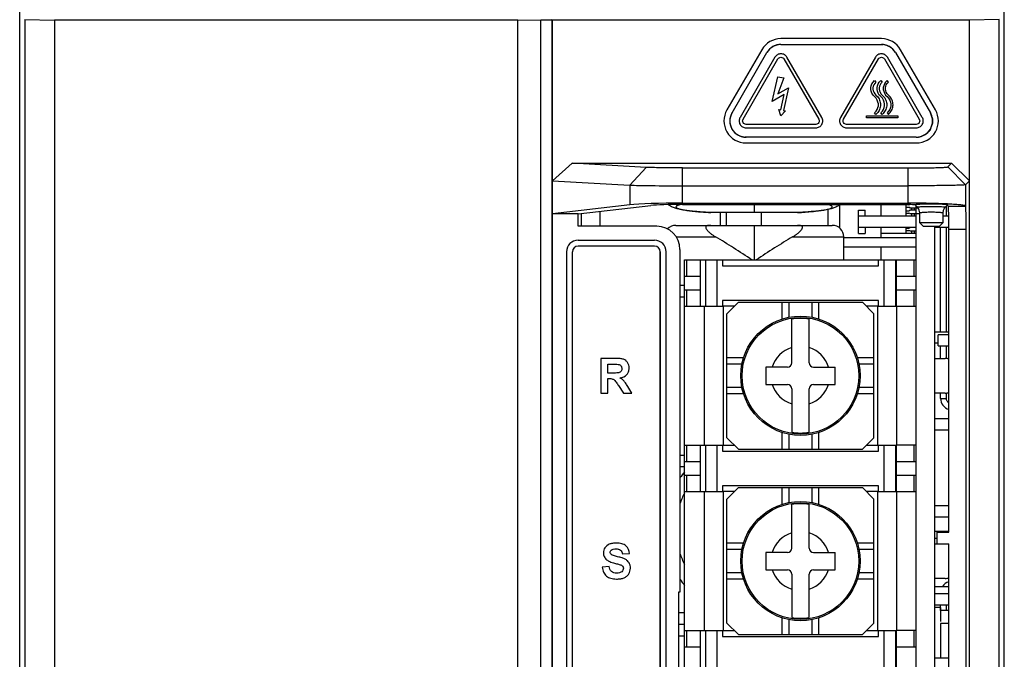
# Model space of a CAD drawing. Header units: millimetres. Extents: x 1895 to 2561, y -1570 to -291.
# Tile 8 of 61: x 1948 to 2033, y -1366 to -1310. Entities that reach past the tile are written whole.
import ezdxf

# ---------------------------------------------------------------- set-up
doc = ezdxf.new("R2010")
doc.units = ezdxf.units.MM
doc.header["$LTSCALE"] = 23.1
doc.layers.get('0').update_dxf_attribs({"linetype": 'CONTINUOUS'})
for name, color, linetype in [('02___PRT_ALL_AXES', 7, 'CONTINUOUS'), ('9', 7, 'CONTINUOUS'), ('LAYER_1', 7, 'CONTINUOUS')]:
    doc.layers.add(name, color=color, linetype=linetype)

msp = doc.modelspace()

# ---------------------------------------------------------------- linework, layer by layer
at = {"linetype": 'Continuous'}
for p, q in [((1948.389, -1451.949), (1948.389, -1283.548)), ((2033.389, -1451.949), (2033.389, -1283.548)), ((1948.834, -1310.296), (1948.834, -1451.507)), ((1948.834, -1310.296), (1951.399, -1310.362)), ((1951.399, -1310.362), (1951.399, -1451.456)), ((1993.389, -1452.29), (1993.389, -1310.309)), ((1993.389, -1310.309), (1994.336, -1310.309)), ((1994.336, -1310.309), (1994.336, -1452.29)), ((1994.389, -1310.362), (1994.336, -1310.309)), ((1994.389, -1324.223), (1994.389, -1310.362)), ((2030.378, -1310.362), (1994.389, -1310.362)), ((2032.944, -1310.296), (2030.378, -1310.362)), ((2030.378, -1451.456), (2030.378, -1310.362)), ((2032.944, -1451.511), (2032.944, -1310.296)), ((2022.782, -1311.945), (2014.104, -1311.945)), ((2012.452, -1312.898), (2009.445, -1318.096)), ((2009.881, -1318.348), (2012.889, -1313.149)), ((2014.105, -1312.448), (2022.781, -1312.448)), ((2023.997, -1313.149), (2027.005, -1318.348)), ((2027.441, -1318.096), (2024.433, -1312.898)), ((2025.789, -1320.448), (2011.097, -1320.448)), ((2011.096, -1320.952), (2025.789, -1320.952)), ((1994.389, -1324.223), (1996.074, -1322.69)), ((1996.074, -1322.69), (2028.839, -1322.69)), ((2002.464, -1323.056), (1996.074, -1322.69)), ((2002.464, -1323.056), (2001.064, -1324.596)), ((2005.611, -1326.148), (2005.611, -1323.109)), ((2005.611, -1323.109), (2025.05, -1323.109)), ((2025.049, -1323.109), (2025.049, -1326.148)), ((2028.839, -1322.69), (2028.508, -1323.021)), ((2030.047, -1324.56), (2028.508, -1323.021)), ((2030.378, -1324.229), (2028.839, -1322.69)), ((1994.398, -1327.066), (1994.398, -1324.223)), ((1994.398, -1324.223), (2001.064, -1324.596)), ((2030.047, -1324.56), (2030.378, -1324.229)), ((2001.064, -1324.596), (2001.064, -1326.302)), ((2005.611, -1324.648), (2025.049, -1324.648)), ((2030.047, -1324.56), (2030.047, -1326.404)), ((2001.064, -1326.302), (1994.389, -1327.066)), ((1996.599, -1327.066), (2002.883, -1326.345)), ((1998.489, -1328.148), (1998.489, -1326.849)), ((2005.611, -1326.148), (2025.049, -1326.148)), ((2005.611, -1326.253), (2025.049, -1326.253)), ((2011.789, -1326.253), (2011.789, -1326.944)), ((2024.889, -1326.253), (2024.889, -1327.248)), ((2025.139, -1326.298), (2024.889, -1326.298)), ((2024.889, -1326.498), (2025.139, -1326.498)), ((2024.889, -1326.798), (2025.139, -1326.798)), ((2025.139, -1326.298), (2025.229, -1326.254)), ((2025.239, -1326.548), (2025.139, -1326.498)), ((2025.139, -1326.798), (2025.239, -1326.748)), ((2025.239, -1326.548), (2025.927, -1326.548)), ((2025.789, -1326.748), (2025.239, -1326.748)), ((2025.452, -1326.29), (2025.332, -1326.254)), ((2025.389, -1326.548), (2025.389, -1326.748)), ((2025.639, -1326.748), (2025.639, -1326.548)), ((2025.884, -1326.496), (2025.694, -1326.305)), ((2025.789, -1326.548), (2025.789, -1326.4)), ((2025.789, -1435.548), (2025.789, -1326.548)), ((2028.091, -1326.203), (2028.052, -1326.201)), ((2028.492, -1326.297), (2028.294, -1326.496)), ((2028.388, -1327.248), (2028.388, -1326.401)), ((2028.553, -1326.416), (2028.495, -1326.3)), ((2028.553, -1326.416), (2030.054, -1326.416)), ((2030.047, -1326.404), (2030.054, -1326.416)), ((1994.389, -1435.031), (1994.389, -1327.066)), ((1996.599, -1327.066), (1994.389, -1327.066)), ((1996.599, -1328.148), (1996.599, -1327.066)), ((1996.889, -1327.864), (1996.889, -1327.032)), ((2015.522, -1326.962), (2008.055, -1326.962)), ((2008.889, -1328.064), (2008.889, -1326.962)), ((2009.389, -1326.962), (2009.389, -1328.064)), ((2012.389, -1326.962), (2012.389, -1328.064)), ((2024.889, -1326.998), (2025.139, -1326.998)), ((2025.239, -1327.048), (2025.139, -1326.998)), ((2025.239, -1327.048), (2026.089, -1327.048)), ((2025.389, -1327.048), (2025.389, -1327.248)), ((2025.639, -1327.248), (2025.639, -1327.048)), ((2026.089, -1326.991), (2026.075, -1326.854)), ((2026.089, -1327.848), (2026.089, -1326.991)), ((2028.089, -1326.991), (2028.089, -1327.848)), ((2003.392, -1328.148), (1996.599, -1328.148)), ((1996.889, -1328.148), (1996.889, -1327.864)), ((2005.039, -1328.064), (2018.539, -1328.064)), ((2011.789, -1328.064), (2011.789, -1331.048)), ((2024.889, -1328.248), (2024.889, -1328.748)), ((2024.889, -1328.298), (2025.139, -1328.298)), ((2024.889, -1328.498), (2025.139, -1328.498)), ((2025.139, -1328.298), (2025.239, -1328.248)), ((2025.239, -1328.548), (2025.139, -1328.498)), ((2025.239, -1328.548), (2025.789, -1328.548)), ((2025.389, -1328.548), (2025.389, -1328.748)), ((2025.639, -1328.748), (2025.639, -1328.548)), ((2028.089, -1327.848), (2026.089, -1327.848)), ((2026.089, -1327.848), (2026.389, -1328.148)), ((2026.389, -1328.148), (2027.789, -1328.148)), ((2027.389, -1354.098), (2027.389, -1328.148)), ((2028.089, -1327.848), (2027.789, -1328.148)), ((2027.889, -1337.248), (2027.889, -1328.248)), ((2028.388, -1337.248), (2028.388, -1328.248)), ((2028.603, -1354.548), (2028.603, -1328.413)), ((2030.103, -1328.413), (2028.603, -1328.413)), ((2030.103, -1433.684), (2030.103, -1328.413)), ((1996.599, -1329.348), (2003.189, -1329.348)), ((2005.064, -1329.064), (2008.468, -1329.064)), ((2015.11, -1329.064), (2019.539, -1329.064)), ((2019.539, -1331.048), (2019.539, -1329.064)), ((2019.539, -1329.114), (2025.789, -1329.114)), ((2022.739, -1328.748), (2025.789, -1328.748)), ((2025.739, -1328.748), (2025.739, -1329.114)), ((2025.789, -1329.048), (2025.739, -1329.048)), ((2003.188, -1329.848), (1996.599, -1329.848)), ((2005.389, -1330.146), (2005.389, -1359.731)), ((2019.539, -1329.914), (2025.789, -1329.914)), ((2025.739, -1329.914), (2025.739, -1331.048)), ((2025.789, -1330.048), (2025.739, -1330.048)), ((2025.739, -1330.248), (2025.789, -1330.248)), ((1995.599, -1330.348), (1995.599, -1431.748)), ((1996.099, -1431.748), (1996.099, -1330.348)), ((2003.689, -1396.436), (2003.689, -1330.348)), ((2003.714, -1431.748), (2003.714, -1330.348)), ((2004.189, -1431.748), (2004.189, -1330.348)), ((2005.789, -1431.048), (2005.789, -1331.048)), ((2005.789, -1331.048), (2025.789, -1331.048)), ((2005.962, -1331.048), (2005.962, -1332.448)), ((2007.159, -1335.048), (2007.159, -1331.048)), ((2007.589, -1331.048), (2007.589, -1335.048)), ((2008.589, -1335.048), (2008.589, -1331.048)), ((2009.064, -1331.048), (2009.064, -1331.548)), ((2022.514, -1331.548), (2022.514, -1331.048)), ((2022.989, -1331.048), (2022.989, -1335.048)), ((2023.989, -1331.048), (2023.989, -1335.048)), ((2024.084, -1335.048), (2024.084, -1331.048)), ((2025.616, -1332.448), (2025.616, -1331.048)), ((2025.739, -1330.548), (2025.789, -1330.548)), ((2025.739, -1330.748), (2025.789, -1330.748)), ((2009.064, -1331.548), (2022.514, -1331.548)), ((2005.789, -1332.448), (2007.159, -1332.448)), ((2024.089, -1332.448), (2025.789, -1332.448)), ((2005.789, -1333.264), (2005.389, -1333.264)), ((2007.159, -1333.648), (2005.789, -1333.648)), ((2005.962, -1333.648), (2005.962, -1335.048)), ((2025.789, -1333.648), (2024.089, -1333.648)), ((2025.616, -1335.048), (2025.616, -1333.648)), ((2005.789, -1334.264), (2005.389, -1334.264)), ((2005.789, -1335.048), (2009.064, -1335.048)), ((2007.489, -1335.048), (2007.489, -1347.048)), ((2009.064, -1334.548), (2009.064, -1335.048)), ((2022.514, -1334.548), (2009.064, -1334.548)), ((2009.15, -1347.048), (2009.15, -1335.048)), ((2010.089, -1335.048), (2009.15, -1335.048)), ((2009.439, -1335.698), (2010.439, -1334.698)), ((2010.439, -1334.698), (2021.139, -1334.698)), ((2014.226, -1336.151), (2014.226, -1334.698)), ((2014.789, -1334.698), (2014.789, -1336.005)), ((2016.789, -1336.006), (2016.789, -1334.698)), ((2017.352, -1334.698), (2017.352, -1336.151)), ((2021.139, -1334.698), (2022.139, -1335.698)), ((2022.428, -1335.048), (2021.489, -1335.048)), ((2022.428, -1335.048), (2022.428, -1347.048)), ((2022.514, -1335.048), (2022.514, -1334.548)), ((2022.514, -1335.048), (2024.084, -1335.048)), ((2024.089, -1335.048), (2024.089, -1347.048)), ((2024.089, -1335.048), (2025.789, -1335.048)), ((2009.439, -1346.398), (2009.439, -1335.698)), ((2015.039, -1339.923), (2015.039, -1336.162)), ((2016.539, -1339.923), (2016.539, -1336.162)), ((2022.139, -1346.398), (2022.139, -1335.698)), ((2028.603, -1337.518), (2027.689, -1337.526)), ((2027.689, -1338.471), (2027.689, -1337.526)), ((2027.689, -1338.471), (2028.603, -1338.479)), ((2027.889, -1339.548), (2027.889, -1338.472)), ((2028.388, -1339.557), (2028.388, -1338.477)), ((1998.546, -1339.548), (1998.546, -1342.548)), ((1999.821, -1339.548), (1998.546, -1339.548)), ((2009.439, -1339.486), (2010.892, -1339.486)), ((2020.686, -1339.486), (2022.139, -1339.486)), ((2027.389, -1339.548), (2028.289, -1339.548)), ((1999.151, -1340.817), (1999.151, -1340.056)), ((1999.151, -1340.056), (1999.624, -1340.056)), ((2010.746, -1340.049), (2009.439, -1340.049)), ((2012.789, -1340.298), (2012.789, -1341.798)), ((2014.664, -1340.298), (2012.789, -1340.298)), ((2016.914, -1340.298), (2018.789, -1340.298)), ((2018.789, -1341.798), (2018.789, -1340.298)), ((2022.139, -1340.049), (2020.832, -1340.049)), ((1999.6, -1340.817), (1999.151, -1340.817)), ((1999.151, -1342.548), (1999.151, -1341.296)), ((1999.151, -1341.296), (1999.274, -1341.296)), ((2000.08, -1341.896), (2000.518, -1342.548)), ((2001.243, -1342.548), (2000.876, -1341.963)), ((2009.439, -1342.049), (2010.746, -1342.049)), ((2012.789, -1341.798), (2014.664, -1341.798)), ((2016.914, -1341.798), (2018.789, -1341.798)), ((2020.832, -1342.049), (2022.139, -1342.049)), ((1998.546, -1342.548), (1999.151, -1342.548)), ((2000.518, -1342.548), (2001.243, -1342.548)), ((2010.892, -1342.611), (2009.439, -1342.611)), ((2015.039, -1342.173), (2015.039, -1345.935)), ((2016.539, -1345.935), (2016.539, -1342.173)), ((2022.139, -1342.611), (2020.686, -1342.611)), ((2028.289, -1342.548), (2027.389, -1342.548)), ((2027.889, -1343.002), (2027.889, -1342.548)), ((2028.388, -1343.002), (2028.388, -1342.54)), ((2027.889, -1343.002), (2028.388, -1343.002)), ((2010.439, -1347.398), (2009.439, -1346.398)), ((2014.226, -1347.398), (2014.226, -1345.946)), ((2014.789, -1346.091), (2014.789, -1347.398)), ((2016.789, -1347.398), (2016.789, -1346.092)), ((2017.352, -1345.946), (2017.352, -1347.398)), ((2022.139, -1346.398), (2021.139, -1347.398)), ((2005.789, -1347.048), (2007.589, -1347.048)), ((2005.962, -1347.048), (2005.962, -1348.448)), ((2007.159, -1351.048), (2007.159, -1347.048)), ((2007.589, -1347.048), (2007.589, -1351.048)), ((2007.589, -1347.048), (2009.064, -1347.048)), ((2008.589, -1351.048), (2008.589, -1347.048)), ((2009.064, -1347.048), (2009.064, -1347.548)), ((2009.15, -1347.048), (2010.089, -1347.048)), ((2021.489, -1347.048), (2022.428, -1347.048)), ((2022.514, -1347.048), (2023.989, -1347.048)), ((2022.514, -1347.548), (2022.514, -1347.048)), ((2022.989, -1347.048), (2022.989, -1351.048)), ((2023.989, -1347.048), (2024.084, -1347.048)), ((2023.989, -1347.048), (2023.989, -1351.048)), ((2024.084, -1351.048), (2024.084, -1347.048)), ((2025.789, -1347.048), (2024.089, -1347.048)), ((2025.616, -1348.448), (2025.616, -1347.048)), ((2009.064, -1347.548), (2022.514, -1347.548)), ((2010.439, -1347.398), (2021.139, -1347.398)), ((2005.789, -1348.448), (2007.159, -1348.448)), ((2024.089, -1348.448), (2025.789, -1348.448)), ((2007.159, -1349.648), (2005.789, -1349.648)), ((2005.962, -1349.648), (2005.962, -1351.048)), ((2025.789, -1349.648), (2024.089, -1349.648)), ((2025.616, -1351.048), (2025.616, -1349.648)), ((2009.064, -1350.548), (2009.064, -1351.048)), ((2022.514, -1350.548), (2009.064, -1350.548)), ((2022.514, -1351.048), (2022.514, -1350.548)), ((2005.789, -1351.048), (2009.064, -1351.048)), ((2007.489, -1351.048), (2007.489, -1363.048)), ((2009.15, -1363.048), (2009.15, -1351.048)), ((2010.089, -1351.048), (2009.15, -1351.048)), ((2009.439, -1351.698), (2010.439, -1350.698)), ((2010.439, -1350.698), (2021.139, -1350.698)), ((2014.226, -1352.151), (2014.226, -1350.698)), ((2014.789, -1350.698), (2014.789, -1352.005)), ((2016.789, -1352.006), (2016.789, -1350.698)), ((2017.352, -1350.698), (2017.352, -1352.151)), ((2021.139, -1350.698), (2022.139, -1351.698)), ((2022.428, -1351.048), (2021.489, -1351.048)), ((2022.428, -1351.048), (2022.428, -1363.048)), ((2022.514, -1351.048), (2024.084, -1351.048)), ((2024.089, -1351.048), (2025.789, -1351.048)), ((2024.089, -1351.048), (2024.089, -1363.048)), ((2009.439, -1362.398), (2009.439, -1351.698)), ((2015.039, -1355.923), (2015.039, -1352.162)), ((2016.539, -1355.923), (2016.539, -1352.162)), ((2022.139, -1362.398), (2022.139, -1351.698)), ((2027.389, -1355.999), (2027.389, -1354.098)), ((2027.389, -1354.473), (2028.603, -1354.473)), ((2027.589, -1354.548), (2028.603, -1354.548)), ((2027.589, -1355.548), (2027.589, -1354.548)), ((2009.439, -1355.486), (2010.892, -1355.486)), ((2020.686, -1355.486), (2022.139, -1355.486)), ((2027.389, -1355.073), (2027.589, -1355.073)), ((2027.389, -1355.548), (2028.603, -1355.548)), ((2028.603, -1380.548), (2028.603, -1355.548)), ((2000.422, -1356.431), (2001.028, -1356.404)), ((2010.746, -1356.049), (2009.439, -1356.049)), ((2014.664, -1356.298), (2012.789, -1356.298)), ((2012.789, -1356.298), (2012.789, -1357.798)), ((2016.914, -1356.298), (2018.789, -1356.298)), ((2018.789, -1357.798), (2018.789, -1356.298)), ((2022.139, -1356.049), (2020.832, -1356.049)), ((2027.389, -1380.098), (2027.389, -1355.999)), ((1999.264, -1357.513), (1998.675, -1357.571)), ((2009.439, -1358.049), (2010.746, -1358.049)), ((2012.789, -1357.798), (2014.664, -1357.798)), ((2015.039, -1358.173), (2015.039, -1361.935)), ((2016.539, -1361.935), (2016.539, -1358.173)), ((2016.914, -1357.798), (2018.789, -1357.798)), ((2020.832, -1358.049), (2022.139, -1358.049)), ((2010.892, -1358.611), (2009.439, -1358.611)), ((2022.139, -1358.611), (2020.686, -1358.611)), ((2028.289, -1358.548), (2027.389, -1358.548)), ((2005.389, -1359.731), (2005.267, -1359.731)), ((2005.267, -1359.731), (2005.267, -1375.766)), ((2027.889, -1361.318), (2027.889, -1360.84)), ((2028.388, -1361.318), (2028.388, -1360.84)), ((2010.439, -1363.398), (2009.439, -1362.398)), ((2014.226, -1363.398), (2014.226, -1361.946)), ((2014.789, -1362.091), (2014.789, -1363.398)), ((2016.789, -1363.398), (2016.789, -1362.092)), ((2017.352, -1361.946), (2017.352, -1363.398)), ((2022.139, -1362.398), (2021.139, -1363.398)), ((2028.603, -1362.448), (2027.889, -1362.448)), ((2027.889, -1362.448), (2027.889, -1365.413)), ((2005.789, -1363.048), (2007.589, -1363.048)), ((2005.962, -1363.048), (2005.962, -1364.448)), ((2007.159, -1367.048), (2007.159, -1363.048)), ((2007.589, -1363.048), (2009.064, -1363.048)), ((2007.589, -1363.048), (2007.589, -1367.048)), ((2008.589, -1367.048), (2008.589, -1363.048)), ((2009.064, -1363.048), (2009.064, -1363.548)), ((2009.15, -1363.048), (2010.089, -1363.048)), ((2010.439, -1363.398), (2021.139, -1363.398)), ((2021.489, -1363.048), (2022.428, -1363.048)), ((2022.514, -1363.048), (2023.989, -1363.048)), ((2022.514, -1363.548), (2022.514, -1363.048)), ((2022.989, -1363.048), (2022.989, -1367.048)), ((2023.989, -1363.048), (2024.084, -1363.048)), ((2023.989, -1363.048), (2023.989, -1367.048)), ((2024.084, -1367.048), (2024.084, -1363.048)), ((2025.789, -1363.048), (2024.089, -1363.048)), ((2025.616, -1364.448), (2025.616, -1363.048)), ((2009.064, -1363.548), (2022.514, -1363.548)), ((2005.789, -1364.448), (2007.159, -1364.448)), ((2024.089, -1364.448), (2025.789, -1364.448)), ((2027.389, -1365.413), (2028.603, -1365.413))]:
    msp.add_line(p, q, dxfattribs=at)
for centre, radius in [((2015.789, -1341.048), 5.15), ((2015.789, -1341.048), 5.034), ((2015.789, -1357.048), 5.15), ((2015.789, -1357.048), 5.034)]:
    msp.add_circle(centre, radius, dxfattribs=at)
for centre, radius, start, end in [((2014.104, -1313.853), 1.908, 90, 149.94771), ((2022.782, -1313.853), 1.908, 30.05229, 90), ((2014.104, -1313.853), 1.405, 89.98573, 149.90878), ((2022.782, -1313.853), 1.405, 30.08851, 90.01702), ((2011.091, -1319.048), 1.901, 149.94771, 210.07087), ((2011.091, -1319.048), 1.398, 149.94415, 210.07209), ((2025.795, -1319.048), 1.398, 329.93192, 30.05987), ((2025.795, -1319.048), 1.901, 329.93214, 30.05229), ((2011.096, -1319.044), 1.908, 210.09416, 270), ((2011.096, -1319.044), 1.405, 210.10277, 270.02808), ((2025.789, -1319.044), 1.405, 269.97467, 329.89451), ((2025.789, -1319.044), 1.908, 270, 329.90374), ((2005.039, -1329.064), 1, 90, 136.47084), ((2018.539, -1329.064), 1, 0, 90), ((1996.599, -1330.348), 1, 90, 180), ((2003.189, -1330.348), 1, 0, 90), ((1996.599, -1330.348), 0.5, 90, 180), ((2015.789, -1341.048), 4.944, 81.2746, 98.7254), ((2015.789, -1341.048), 2.544, 107.14622, 162.85378), ((2015.789, -1341.048), 2.544, 17.14622, 72.85378), ((2028.289, -1340.548), 1, 71.70125, 90), ((2014.664, -1339.923), 0.375, 270, 0), ((2016.914, -1339.923), 0.375, 180, 270), ((2015.789, -1341.048), 2.544, 197.14622, 252.85378), ((2014.664, -1342.173), 0.375, 0, 90), ((2015.789, -1341.048), 2.544, 287.14622, 342.85378), ((2016.914, -1342.173), 0.375, 90, 180), ((2028.289, -1341.548), 1, 270, 288.29878), ((2028.889, -1343.002), 1, 180, 253.34588), ((2015.789, -1341.048), 4.944, 261.2746, 278.7254), ((2011.789, -1354.244), 7.75, 140.73918, 145.68512), ((2011.789, -1354.244), 6.75, 152.96364, 161.48518), ((2015.789, -1357.048), 4.944, 81.2746, 98.7254), ((2015.789, -1357.048), 2.544, 107.14622, 162.85378), ((2015.789, -1357.048), 2.544, 17.14622, 72.85378), ((2011.789, -1354.244), 6.75, 198.50011, 207.24557), ((2014.664, -1355.923), 0.375, 270, 0), ((2016.914, -1355.923), 0.375, 180, 270), ((2015.789, -1357.048), 2.544, 197.14622, 252.85378), ((2014.664, -1358.173), 0.375, 0, 90), ((2015.789, -1357.048), 2.544, 287.14622, 342.85378), ((2016.914, -1358.173), 0.375, 90, 180), ((2011.789, -1354.244), 7.75, 214.31482, 219.26332), ((2028.889, -1359.795), 1, 106.65412, 146.79088), ((2028.289, -1357.548), 1, 270, 288.29878), ((2015.789, -1357.048), 4.944, 261.2746, 278.7254)]:
    msp.add_arc(centre, radius, start, end, dxfattribs=at)
for centre, major_axis, ratio, start_param, end_param in [((2005.611, -1326.411), (5, 0), 0.052408, 1.570796, 2.712815), ((2005.611, -1326.411), (3, 0), 0.052408, 1.570796, 2.712815), ((2025.049, -1326.411), (3, 0), 0.052408, 1.476211, 1.570796), ((2028.55, -1328.413), (0, 2), 0.026186, -1.570796, -0.05236), ((2030.051, -1328.413), (0, 2), 0.026186, -1.570796, -0.05236), ((2003.386, -1330.151), (-1.418, -1.418), 0.997265, 2.357564, 3.925621), ((2003.188, -1330.348), (-0.501, 0), 0.998752, 3.141593, 4.712389)]:
    msp.add_ellipse(centre, major_axis=major_axis, ratio=ratio, start_param=start_param, end_param=end_param, dxfattribs=at)
for points, knots in [([(2005.611, -1323.109), (2004.988, -1323.109), (2004.116, -1323.104), (2003.067, -1323.081), (2002.642, -1323.066), (2002.464, -1323.056)], [0, 0, 0, 0, 0.594222, 0.830707, 1, 1, 1, 1]), ([(2025.05, -1323.109), (2025.271, -1323.109), (2025.705, -1323.108), (2026.337, -1323.103), (2026.92, -1323.095), (2027.434, -1323.085), (2027.81, -1323.074), (2028.062, -1323.063), (2028.21, -1323.056), (2028.328, -1323.048), (2028.417, -1323.041), (2028.472, -1323.031), (2028.502, -1323.027), (2028.508, -1323.021)], [0, 0, 0, 0, 0.19174, 0.37649, 0.547121, 0.697475, 0.821912, 0.872937, 0.915837, 0.950248, 0.975834, 0.99241, 1, 1, 1, 1]), ([(2001.064, -1324.596), (2001.32, -1324.606), (2001.935, -1324.621), (2003.451, -1324.643), (2004.711, -1324.649), (2005.611, -1324.648)], [0, 0, 0, 0, 0.169279, 0.405763, 1, 1, 1, 1]), ([(2030.047, -1324.56), (2030.037, -1324.567), (2029.995, -1324.57), (2029.915, -1324.58), (2029.787, -1324.587), (2029.616, -1324.595), (2029.402, -1324.603), (2029.038, -1324.613), (2028.495, -1324.624), (2027.752, -1324.635), (2026.909, -1324.643), (2025.997, -1324.647), (2025.369, -1324.649), (2025.049, -1324.648)], [0, 0, 0, 0, 0.00739, 0.023893, 0.049449, 0.083849, 0.126751, 0.177786, 0.302262, 0.452675, 0.623375, 0.808195, 1, 1, 1, 1]), ([(2007.888, -1326.957), (2007.683, -1326.945), (2007.292, -1326.919), (2006.733, -1326.872), (2006.232, -1326.819), (2005.791, -1326.761), (2005.407, -1326.695), (2005.064, -1326.616), (2004.79, -1326.524), (2004.566, -1326.407), (2004.451, -1326.321), (2004.394, -1326.269)], [0, 0, 0, 0, 0.17047, 0.326254, 0.466032, 0.589146, 0.69615, 0.790257, 0.881949, 0.935051, 1, 1, 1, 1]), ([(2005.376, -1326.288), (2005.325, -1326.302), (2005.255, -1326.322), (2005.17, -1326.356), (2005.122, -1326.379), (2005.084, -1326.402), (2005.057, -1326.426), (2005.041, -1326.451), (2005.035, -1326.487), (2005.061, -1326.523), (2005.098, -1326.55), (2005.14, -1326.574), (2005.192, -1326.597), (2005.283, -1326.63), (2005.424, -1326.669), (2005.625, -1326.713), (2005.866, -1326.755), (2006.147, -1326.796), (2006.464, -1326.834), (2006.817, -1326.871), (2007.351, -1326.917), (2007.768, -1326.945), (2008.055, -1326.962)], [0, 0, 0, 0, 0.04485, 0.062927, 0.078161, 0.090666, 0.100675, 0.108668, 0.115577, 0.131245, 0.142216, 0.155796, 0.172162, 0.191397, 0.238587, 0.297384, 0.367555, 0.448728, 0.540422, 0.642074, 0.753041, 1, 1, 1, 1]), ([(2005.52, -1326.254), (2005.507, -1326.256), (2005.459, -1326.267), (2005.411, -1326.279), (2005.376, -1326.288)], [0, 0, 0, 0, 0.265105, 1, 1, 1, 1]), ([(2015.522, -1326.962), (2015.678, -1326.953), (2015.978, -1326.934), (2016.412, -1326.901), (2016.812, -1326.866), (2017.176, -1326.827), (2017.501, -1326.786), (2017.784, -1326.743), (2018.024, -1326.699), (2018.219, -1326.653), (2018.352, -1326.611), (2018.434, -1326.576), (2018.478, -1326.552), (2018.511, -1326.527), (2018.532, -1326.502), (2018.541, -1326.474), (2018.535, -1326.446), (2018.515, -1326.421), (2018.485, -1326.396), (2018.442, -1326.371), (2018.363, -1326.336), (2018.233, -1326.294), (2018.12, -1326.267), (2018.056, -1326.253)], [0, 0, 0, 0, 0.127877, 0.247463, 0.357909, 0.458438, 0.548354, 0.627051, 0.694028, 0.748917, 0.791535, 0.808286, 0.822093, 0.833142, 0.84183, 0.848981, 0.855999, 0.864356, 0.874972, 0.888299, 0.904548, 0.946138, 1, 1, 1, 1]), ([(2019.199, -1326.255), (2019.141, -1326.31), (2019.025, -1326.399), (2018.847, -1326.494), (2018.683, -1326.559), (2018.468, -1326.626), (2018.179, -1326.693), (2017.794, -1326.76), (2017.352, -1326.818), (2016.849, -1326.871), (2016.288, -1326.919), (2015.895, -1326.945), (2015.69, -1326.957)], [0, 0, 0, 0, 0.065965, 0.119696, 0.166674, 0.211611, 0.305396, 0.411984, 0.534712, 0.674175, 0.829713, 1, 1, 1, 1]), ([(2026.091, -1326.154), (2026.005, -1326.153), (2025.658, -1326.15), (2025.312, -1326.148), (2025.051, -1326.148)], [0, 0, 0, 0, 0.247874, 1, 1, 1, 1]), ([(2025.689, -1326.3), (2025.637, -1326.3), (2025.568, -1326.3), (2025.489, -1326.294), (2025.462, -1326.292), (2025.452, -1326.29)], [0, 0, 0, 0, 0.653014, 0.878454, 1, 1, 1, 1]), ([(2026.087, -1326.25), (2026.032, -1326.253), (2025.935, -1326.259), (2025.822, -1326.27), (2025.755, -1326.279), (2025.721, -1326.285), (2025.701, -1326.291), (2025.69, -1326.297), (2025.689, -1326.3)], [0, 0, 0, 0, 0.412597, 0.722489, 0.835299, 0.918999, 0.973303, 1, 1, 1, 1]), ([(2025.884, -1326.496), (2025.885, -1326.49), (2025.908, -1326.482), (2025.944, -1326.473), (2026.009, -1326.464), (2026.059, -1326.459), (2026.087, -1326.457)], [0, 0, 0, 0, 0.084867, 0.279106, 0.585823, 1, 1, 1, 1]), ([(2027.089, -1326.228), (2026.997, -1326.228), (2026.663, -1326.23), (2026.329, -1326.237), (2026.087, -1326.25)], [0, 0, 0, 0, 0.276665, 1, 1, 1, 1]), ([(2026.087, -1326.457), (2026.231, -1326.444), (2026.566, -1326.43), (2026.9, -1326.425), (2027.089, -1326.425)], [0, 0, 0, 0, 0.433225, 1, 1, 1, 1]), ([(2028.052, -1326.201), (2027.902, -1326.195), (2027.248, -1326.172), (2026.594, -1326.16), (2026.091, -1326.154)], [0, 0, 0, 0, 0.229947, 1, 1, 1, 1]), ([(2028.09, -1326.25), (2028.019, -1326.246), (2027.686, -1326.232), (2027.352, -1326.228), (2027.089, -1326.228)], [0, 0, 0, 0, 0.2133, 1, 1, 1, 1]), ([(2027.089, -1326.425), (2027.278, -1326.425), (2027.612, -1326.43), (2027.945, -1326.444), (2028.089, -1326.457)], [0, 0, 0, 0, 0.566519, 1, 1, 1, 1]), ([(2028.089, -1326.457), (2028.118, -1326.459), (2028.168, -1326.464), (2028.233, -1326.473), (2028.27, -1326.482), (2028.293, -1326.49), (2028.294, -1326.496)], [0, 0, 0, 0, 0.414527, 0.721192, 0.915235, 1, 1, 1, 1]), ([(2028.294, -1326.496), (2028.229, -1326.56), (2028.125, -1326.716), (2028.089, -1326.9), (2028.089, -1326.991)], [0, 0, 0, 0, 0.500002, 1, 1, 1, 1]), ([(2028.489, -1326.3), (2028.488, -1326.297), (2028.476, -1326.291), (2028.456, -1326.285), (2028.422, -1326.279), (2028.355, -1326.27), (2028.243, -1326.259), (2028.146, -1326.253), (2028.09, -1326.25)], [0, 0, 0, 0, 0.026831, 0.081039, 0.164603, 0.277529, 0.587338, 1, 1, 1, 1]), ([(2028.539, -1326.223), (2028.503, -1326.221), (2028.354, -1326.214), (2028.204, -1326.207), (2028.091, -1326.203)], [0, 0, 0, 0, 0.240292, 1, 1, 1, 1]), ([(2030.047, -1326.404), (2030.041, -1326.391), (2029.997, -1326.371), (2029.917, -1326.349), (2029.788, -1326.326), (2029.618, -1326.303), (2029.404, -1326.281), (2029.04, -1326.251), (2028.747, -1326.233), (2028.539, -1326.223)], [0, 0, 0, 0, 0.028629, 0.084563, 0.169353, 0.282804, 0.423929, 0.591571, 1, 1, 1, 1]), ([(2008.055, -1326.962), (2008.041, -1326.962), (2007.985, -1326.962), (2007.93, -1326.96), (2007.888, -1326.957)], [0, 0, 0, 0, 0.251259, 1, 1, 1, 1]), ([(2015.69, -1326.957), (2015.676, -1326.958), (2015.62, -1326.961), (2015.564, -1326.962), (2015.522, -1326.962)], [0, 0, 0, 0, 0.247961, 1, 1, 1, 1]), ([(2026.089, -1326.991), (2026.089, -1326.983), (2026.122, -1326.968), (2026.174, -1326.957), (2026.268, -1326.942), (2026.39, -1326.93), (2026.54, -1326.92), (2026.776, -1326.91), (2026.961, -1326.907), (2027.089, -1326.907)], [0, 0, 0, 0, 0.024981, 0.083334, 0.175758, 0.299316, 0.449526, 0.620772, 1, 1, 1, 1]), ([(2027.089, -1326.907), (2027.217, -1326.907), (2027.402, -1326.91), (2027.638, -1326.92), (2027.788, -1326.93), (2027.91, -1326.942), (2028.004, -1326.957), (2028.056, -1326.968), (2028.089, -1326.983), (2028.089, -1326.991)], [0, 0, 0, 0, 0.379467, 0.55086, 0.701146, 0.824633, 0.9169, 0.97509, 1, 1, 1, 1]), ([(2008.055, -1328.064), (2008.007, -1328.064), (2007.913, -1328.066), (2007.799, -1328.078), (2007.717, -1328.098), (2007.67, -1328.119), (2007.635, -1328.146), (2007.609, -1328.187), (2007.607, -1328.236), (2007.618, -1328.281), (2007.637, -1328.331), (2007.673, -1328.394), (2007.729, -1328.469), (2007.795, -1328.546), (2007.87, -1328.623), (2007.954, -1328.7), (2008.077, -1328.804), (2008.247, -1328.929), (2008.392, -1329.02), (2008.468, -1329.064)], [0, 0, 0, 0, 0.082492, 0.161477, 0.196566, 0.226232, 0.250283, 0.270543, 0.308579, 0.329164, 0.351183, 0.399507, 0.453078, 0.511162, 0.573114, 0.638384, 0.706504, 0.849686, 1, 1, 1, 1]), ([(2015.11, -1329.064), (2015.186, -1329.02), (2015.331, -1328.929), (2015.5, -1328.804), (2015.624, -1328.7), (2015.707, -1328.623), (2015.783, -1328.546), (2015.849, -1328.469), (2015.904, -1328.394), (2015.94, -1328.331), (2015.96, -1328.281), (2015.971, -1328.236), (2015.969, -1328.187), (2015.943, -1328.146), (2015.908, -1328.119), (2015.86, -1328.098), (2015.779, -1328.077), (2015.665, -1328.066), (2015.57, -1328.064), (2015.522, -1328.064)], [0, 0, 0, 0, 0.150268, 0.293413, 0.361518, 0.426777, 0.488719, 0.546796, 0.600365, 0.648695, 0.670722, 0.691313, 0.729362, 0.749661, 0.773683, 0.803448, 0.838513, 0.917531, 1, 1, 1, 1]), ([(2011.612, -1331.049), (2011.084, -1330.703), (2010.297, -1330.189), (2009.248, -1329.529), (2008.727, -1329.215), (2008.468, -1329.064)], [0, 0, 0, 0, 0.509313, 0.75821, 1, 1, 1, 1]), ([(2015.11, -1329.064), (2014.851, -1329.215), (2014.33, -1329.529), (2013.28, -1330.189), (2012.494, -1330.703), (2011.965, -1331.049)], [0, 0, 0, 0, 0.241791, 0.490688, 1, 1, 1, 1]), ([(2000.207, -1341.224), (2000.423, -1341.194), (2000.753, -1341.071), (2000.97, -1340.697), (2001.012, -1340.41), (2000.979, -1340.139), (2000.878, -1339.915), (2000.725, -1339.733), (2000.503, -1339.609), (2000.193, -1339.558), (1999.959, -1339.548), (1999.821, -1339.548)], [0, 0, 0, 0, 0.22437, 0.324102, 0.431275, 0.517796, 0.601088, 0.680787, 0.758276, 0.857789, 1, 1, 1, 1]), ([(1999.624, -1340.056), (1999.679, -1340.056), (1999.826, -1340.058), (1999.975, -1340.054), (2000.066, -1340.068)], [0, 0, 0, 0, 0.375033, 1, 1, 1, 1]), ([(2000.066, -1340.068), (2000.15, -1340.08), (2000.325, -1340.16), (2000.396, -1340.421), (2000.343, -1340.662), (2000.211, -1340.757), (2000.144, -1340.78)], [0, 0, 0, 0, 0.267016, 0.535062, 0.778698, 1, 1, 1, 1]), ([(1999.274, -1341.296), (1999.376, -1341.296), (1999.519, -1341.296), (1999.679, -1341.377), (1999.784, -1341.472), (1999.913, -1341.651), (2000.016, -1341.8), (2000.08, -1341.896)], [0, 0, 0, 0, 0.285958, 0.383692, 0.493163, 0.677826, 1, 1, 1, 1]), ([(2000.144, -1340.78), (2000.119, -1340.788), (1999.939, -1340.819), (1999.756, -1340.817), (1999.6, -1340.817)], [0, 0, 0, 0, 0.140761, 1, 1, 1, 1]), ([(2000.876, -1341.963), (2000.814, -1341.863), (2000.706, -1341.696), (2000.546, -1341.484), (2000.383, -1341.338), (2000.269, -1341.261), (2000.207, -1341.224)], [0, 0, 0, 0, 0.351982, 0.592809, 0.786034, 1, 1, 1, 1]), ([(2028.602, -1343.404), (2028.537, -1343.36), (2028.427, -1343.239), (2028.388, -1343.08), (2028.388, -1343.002)], [0, 0, 0, 0, 0.499823, 1, 1, 1, 1]), ([(1999.286, -1355.6), (1999.138, -1355.663), (1998.876, -1355.867), (1998.751, -1356.296), (1998.829, -1356.675), (1999.037, -1356.949), (1999.361, -1357.129), (1999.602, -1357.199), (1999.743, -1357.234)], [0, 0, 0, 0, 0.204585, 0.393826, 0.536442, 0.682126, 0.815383, 1, 1, 1, 1]), ([(2001.028, -1356.404), (2001.019, -1356.163), (2000.851, -1355.763), (2000.428, -1355.561), (2000.133, -1355.504), (1999.859, -1355.49), (1999.569, -1355.509), (1999.373, -1355.563), (1999.286, -1355.6)], [0, 0, 0, 0, 0.325659, 0.505128, 0.610252, 0.729232, 0.873734, 1, 1, 1, 1]), ([(2000.009, -1356.674), (1999.887, -1356.646), (1999.698, -1356.594), (1999.473, -1356.51), (1999.377, -1356.397), (1999.355, -1356.29), (1999.377, -1356.182), (1999.476, -1356.079), (1999.648, -1356.011), (1999.855, -1355.992), (1999.998, -1356.001), (2000.06, -1356.015)], [0, 0, 0, 0, 0.228156, 0.362111, 0.427498, 0.489665, 0.554967, 0.621572, 0.740456, 0.885087, 1, 1, 1, 1]), ([(2000.06, -1356.015), (2000.071, -1356.017), (2000.141, -1356.034), (2000.327, -1356.113), (2000.401, -1356.309), (2000.422, -1356.431)], [0, 0, 0, 0, 0.060875, 0.364135, 1, 1, 1, 1]), ([(1998.675, -1357.571), (1998.692, -1357.723), (1998.76, -1358.009), (1999.02, -1358.367), (1999.348, -1358.532), (1999.653, -1358.591), (1999.943, -1358.606), (2000.254, -1358.586), (2000.558, -1358.507), (2000.805, -1358.366), (2001.035, -1358.102), (2001.134, -1357.758), (2001.107, -1357.507), (2001.087, -1357.426)], [0, 0, 0, 0, 0.122771, 0.231176, 0.343249, 0.407396, 0.47929, 0.575164, 0.656848, 0.728949, 0.799033, 0.933596, 1, 1, 1, 1]), ([(2000.228, -1357.365), (2000.307, -1357.393), (2000.455, -1357.457), (2000.546, -1357.723), (2000.405, -1357.964), (2000.161, -1358.075), (1999.925, -1358.096), (1999.758, -1358.08), (1999.681, -1358.058)], [0, 0, 0, 0, 0.171791, 0.301358, 0.523054, 0.662607, 0.837595, 1, 1, 1, 1]), ([(1999.743, -1357.234), (1999.8, -1357.248), (1999.962, -1357.29), (2000.125, -1357.329), (2000.228, -1357.365)], [0, 0, 0, 0, 0.353074, 1, 1, 1, 1]), ([(2001.087, -1357.426), (2001.086, -1357.421), (2001.065, -1357.341), (2001.005, -1357.193), (2000.856, -1357.014), (2000.648, -1356.873), (2000.36, -1356.765), (2000.138, -1356.705), (2000.009, -1356.674)], [0, 0, 0, 0, 0.009931, 0.178274, 0.339505, 0.504913, 0.713636, 1, 1, 1, 1]), ([(1999.681, -1358.058), (1999.678, -1358.057), (1999.604, -1358.034), (1999.384, -1357.921), (1999.292, -1357.673), (1999.264, -1357.513)], [0, 0, 0, 0, 0.015959, 0.321114, 1, 1, 1, 1])]:
    msp.add_open_spline(points, degree=3, knots=knots, dxfattribs=at)
msp.add_open_spline([(2026.075, -1326.854), (2026.049, -1326.721), (2025.98, -1326.592), (2025.884, -1326.496)], degree=3, dxfattribs=at)
at = {"layer": '02___PRT_ALL_AXES', "linetype": 'Continuous'}
for p, q in [((1991.389, -1310.362), (1951.399, -1310.362)), ((1991.389, -1310.362), (1993.389, -1310.309)), ((1991.389, -1451.459), (1991.389, -1310.362)), ((2005.789, -1347.923), (2005.389, -1347.923)), ((2005.789, -1348.923), (2005.389, -1348.923)), ((2027.389, -1359.84), (2028.603, -1359.84)), ((2027.389, -1360.84), (2028.603, -1360.84)), ((2005.789, -1361.523), (2005.284, -1361.523)), ((2027.889, -1361.068), (2027.389, -1361.068)), ((2027.889, -1361.068), (2027.889, -1362.264)), ((2028.603, -1361.318), (2027.889, -1361.318)), ((2005.789, -1362.523), (2005.284, -1362.523)), ((2005.789, -1363.523), (2005.284, -1363.523))]:
    msp.add_line(p, q, dxfattribs=at)
at = {"layer": '9', "linetype": 'Continuous'}
for p, q in [((2018.189, -1328.064), (2018.189, -1326.687)), ((2019.189, -1328.306), (2019.189, -1326.263)), ((2020.789, -1328.766), (2020.789, -1326.748)), ((2020.789, -1326.748), (2021.389, -1326.748)), ((2021.389, -1327.248), (2021.389, -1326.748)), ((2022.739, -1326.253), (2022.739, -1327.248)), ((2020.789, -1327.248), (2025.789, -1327.248)), ((2028.089, -1327.248), (2028.593, -1327.248)), ((2025.789, -1328.248), (2020.789, -1328.248)), ((2021.389, -1328.248), (2021.389, -1328.766)), ((2022.739, -1328.248), (2022.739, -1329.114)), ((2028.602, -1328.248), (2027.389, -1328.248)), ((2020.789, -1328.766), (2021.389, -1328.766)), ((2022.739, -1329.914), (2022.739, -1331.048)), ((2027.389, -1337.248), (2028.603, -1337.248)), ((2027.689, -1338.248), (2027.389, -1338.248)), ((2027.389, -1344.748), (2028.603, -1344.748)), ((2028.603, -1345.748), (2027.389, -1345.748)), ((2027.389, -1352.248), (2028.603, -1352.248)), ((2028.603, -1353.248), (2027.389, -1353.248)), ((2027.389, -1359.249), (2028.603, -1359.249))]:
    msp.add_line(p, q, dxfattribs=at)
at = {"layer": 'LAYER_1', "linetype": 'Continuous'}
for p, q in [((2009.881, -1318.348), (2012.889, -1313.149)), ((2012.889, -1313.149), (2012.896, -1313.137)), ((2014.105, -1312.448), (2022.782, -1312.448)), ((2022.782, -1312.448), (2022.9, -1312.454)), ((2023.682, -1312.775), (2023.685, -1312.777)), ((2023.998, -1313.149), (2027.005, -1318.348)), ((2013.584, -1313.549), (2010.576, -1318.748)), ((2010.837, -1318.898), (2013.845, -1313.699)), ((2014.366, -1313.699), (2017.376, -1318.898)), ((2017.636, -1318.748), (2014.626, -1313.549)), ((2022.26, -1313.549), (2019.251, -1318.748)), ((2019.511, -1318.898), (2022.521, -1313.699)), ((2023.042, -1313.699), (2026.05, -1318.898)), ((2026.31, -1318.748), (2023.303, -1313.549)), ((2013.339, -1317.369), (2013.828, -1315.24)), ((2013.828, -1315.24), (2014.35, -1315.32)), ((2014.35, -1315.32), (2013.851, -1316.709)), ((2022.19, -1315.56), (2022.303, -1315.7)), ((2022.73, -1315.56), (2022.843, -1315.7)), ((2023.382, -1315.7), (2023.269, -1315.56)), ((2013.851, -1316.709), (2014.772, -1316.186)), ((2014.772, -1316.186), (2014.32, -1318.149)), ((2014.396, -1316.767), (2013.339, -1317.369)), ((2014.09, -1318.096), (2014.396, -1316.767)), ((2022.19, -1316.952), (2022.06, -1316.824)), ((2022.318, -1317.08), (2022.19, -1316.952)), ((2022.2, -1316.71), (2022.303, -1316.813)), ((2022.303, -1316.813), (2022.458, -1316.967)), ((2022.859, -1317.08), (2022.73, -1316.952)), ((2022.74, -1316.71), (2022.843, -1316.813)), ((2022.843, -1316.813), (2022.997, -1316.967)), ((2023.141, -1316.824), (2023.269, -1316.952)), ((2023.269, -1316.952), (2023.398, -1317.08)), ((2023.382, -1316.813), (2023.28, -1316.71)), ((2023.537, -1316.967), (2023.382, -1316.813)), ((2013.919, -1318.057), (2014.09, -1318.096)), ((2014.092, -1318.618), (2013.919, -1318.057)), ((2014.492, -1318.189), (2014.092, -1318.618)), ((2014.32, -1318.149), (2014.492, -1318.189)), ((2022.303, -1318.483), (2022.19, -1318.343)), ((2022.843, -1318.483), (2022.73, -1318.343)), ((2023.269, -1318.343), (2023.382, -1318.483)), ((2027.005, -1318.348), (2027.108, -1318.569)), ((2021.503, -1318.6), (2024.202, -1318.6)), ((2021.503, -1318.779), (2021.503, -1318.6)), ((2024.202, -1318.779), (2021.503, -1318.779)), ((2024.202, -1318.6), (2024.202, -1318.779)), ((2027.145, -1318.684), (2027.146, -1318.687)), ((2009.882, -1319.748), (2009.874, -1319.736)), ((2017.115, -1319.348), (2011.098, -1319.348)), ((2011.098, -1319.648), (2017.115, -1319.648)), ((2025.789, -1319.348), (2019.772, -1319.348)), ((2019.772, -1319.648), (2025.789, -1319.648)), ((2027.005, -1319.748), (2026.865, -1319.948)), ((2027.146, -1319.409), (2027.145, -1319.412)), ((2011.098, -1320.448), (2010.98, -1320.443)), ((2025.789, -1320.448), (2011.098, -1320.448)), ((2026.693, -1320.12), (2026.69, -1320.122))]:
    msp.add_line(p, q, dxfattribs=at)
for centre, radius, start, end in [((2014.077, -1313.837), 1.373, 145.34745, 149.35593), ((2014.094, -1313.848), 1.393, 144.16057, 145.35476), ((2014.106, -1313.857), 1.408, 140.59057, 144.15679), ((2014.115, -1313.864), 1.419, 139.06213, 140.59392), ((2014.12, -1313.869), 1.426, 135.70671, 139.06117), ((2014.122, -1313.87), 1.429, 134.19753, 135.70771), ((2014.12, -1313.869), 1.426, 130.79735, 134.19848), ((2014.116, -1313.864), 1.42, 129.34914, 130.79637), ((2014.109, -1313.856), 1.409, 125.59136, 129.35266), ((2014.101, -1313.845), 1.396, 124.65106, 125.58724), ((2014.091, -1313.83), 1.378, 120.31052, 124.65889), ((2014.081, -1313.814), 1.359, 119.60297, 120.30187), ((2014.091, -1313.83), 1.378, 115.2218, 119.59403), ((2014.099, -1313.847), 1.397, 114.34302, 115.22995), ((2014.105, -1313.86), 1.411, 110.49136, 114.33844), ((2014.109, -1313.871), 1.422, 109.16315, 110.49531), ((2014.111, -1313.878), 1.429, 105.6345, 109.1618), ((2014.112, -1313.88), 1.432, 104.29586, 105.63572), ((2014.111, -1313.879), 1.431, 100.71942, 104.29678), ((2014.11, -1313.873), 1.425, 99.56634, 100.71826), ((2014.109, -1313.862), 1.414, 95.4909, 99.57079), ((2014.107, -1313.849), 1.4, 94.91841, 95.48557), ((2014.106, -1313.828), 1.379, 90.02403, 94.92972), ((2022.78, -1313.848), 1.4, 84.66927, 85.05295), ((2022.778, -1313.862), 1.414, 80.32888, 84.66315), ((2022.776, -1313.873), 1.425, 79.49924, 80.33404), ((2022.775, -1313.879), 1.431, 75.50839, 79.4976), ((2022.775, -1313.881), 1.432, 74.62996, 75.50947), ((2022.776, -1313.877), 1.429, 70.52361, 74.63166), ((2022.778, -1313.871), 1.422, 69.87902, 70.52126), ((2022.767, -1313.869), 1.426, 45.19101, 49.92029), ((2022.765, -1313.87), 1.429, 44.97589, 45.19281), ((2022.767, -1313.869), 1.426, 40.19314, 44.9778), ((2022.794, -1313.847), 1.391, 30.10538, 40.22761), ((2011.05, -1319.024), 1.351, 149.94728, 150.56364), ((2011.045, -1319.048), 1.352, 179.30553, 180.71579), ((2011.063, -1319.048), 1.37, 175.66661, 179.29979), ((2011.063, -1319.047), 1.37, 180.72151, 184.34564), ((2011.082, -1319.049), 1.388, 174.04819, 175.67145), ((2011.082, -1319.046), 1.389, 184.34083, 185.98001), ((2011.095, -1319.051), 1.402, 170.99576, 174.04615), ((2011.096, -1319.045), 1.402, 185.98199, 189.00603), ((2011.107, -1319.053), 1.414, 168.88593, 170.99752), ((2011.114, -1319.054), 1.421, 166.24483, 168.8859), ((2011.117, -1319.055), 1.424, 163.79461, 166.24543), ((2011.115, -1319.054), 1.422, 161.0681, 163.79524), ((2011.109, -1319.052), 1.416, 159.03901, 161.06804), ((2011.099, -1319.048), 1.404, 155.8844, 159.04108), ((2011.086, -1319.042), 1.391, 154.44095, 155.88192), ((2011.068, -1319.034), 1.37, 150.57128, 154.44737), ((2025.772, -1319.054), 1.422, 15.09831, 19.96984), ((2011.107, -1319.043), 1.414, 189.00434, 191.14533), ((2011.114, -1319.041), 1.421, 191.14531, 193.74201), ((2011.117, -1319.041), 1.424, 193.74145, 196.26284), ((2011.115, -1319.041), 1.422, 196.26225, 198.89983), ((2011.11, -1319.043), 1.416, 198.89976, 201.0033), ((2011.099, -1319.047), 1.405, 201.00137, 204.11533), ((2011.087, -1319.053), 1.391, 204.11766, 205.58712), ((2011.068, -1319.062), 1.371, 205.58082, 209.43705), ((2011.052, -1319.07), 1.353, 210.07295, 210.65228), ((2011.07, -1319.06), 1.373, 210.66055, 214.65665), ((2011.086, -1319.049), 1.393, 214.64943, 215.86092), ((2011.098, -1319.04), 1.408, 215.8646, 219.40594), ((2011.107, -1319.032), 1.42, 219.40267, 220.95797), ((2011.112, -1319.028), 1.426, 220.95888, 224.29703), ((2011.114, -1319.026), 1.429, 224.29606, 225.82977), ((2025.775, -1319.028), 1.426, 310.06427, 314.79524), ((2025.773, -1319.026), 1.429, 314.79346, 315.00696), ((2025.775, -1319.028), 1.426, 315.00497, 319.83262), ((2025.803, -1319.054), 1.389, 329.98437, 340.09863), ((2025.772, -1319.041), 1.422, 340.06505, 344.89761), ((2011.112, -1319.028), 1.426, 225.8288, 229.20789), ((2011.108, -1319.033), 1.42, 229.20887, 230.6691), ((2011.101, -1319.042), 1.409, 230.66559, 234.41751), ((2011.093, -1319.052), 1.396, 234.42163, 235.36293), ((2011.083, -1319.068), 1.377, 235.35507, 239.70227), ((2011.074, -1319.084), 1.358, 239.71095, 240.40985), ((2011.083, -1319.067), 1.378, 240.41882, 244.79188), ((2011.091, -1319.05), 1.396, 244.78371, 245.67113), ((2011.097, -1319.037), 1.41, 245.67572, 249.52019), ((2011.101, -1319.026), 1.422, 249.51622, 250.85305), ((2011.103, -1319.019), 1.429, 250.85441, 254.37607), ((2011.104, -1319.016), 1.432, 254.37484, 255.72159), ((2011.104, -1319.018), 1.431, 255.72069, 259.28934), ((2011.103, -1319.023), 1.425, 259.29047, 260.4508), ((2011.101, -1319.035), 1.414, 260.44639, 264.51723), ((2011.099, -1319.048), 1.4, 264.52251, 265.09684), ((2025.789, -1319.069), 1.379, 270.01277, 274.95168), ((2025.788, -1319.049), 1.4, 274.94015, 275.31415), ((2025.786, -1319.035), 1.414, 275.32033, 279.66657), ((2025.784, -1319.024), 1.425, 279.66136, 280.48406), ((2025.783, -1319.018), 1.431, 280.48574, 284.48751), ((2025.783, -1319.016), 1.432, 284.4864, 285.35499), ((2025.784, -1319.02), 1.429, 285.35331, 289.47077), ((2025.786, -1319.026), 1.423, 289.47311, 290.10773)]:
    msp.add_arc(centre, radius, start, end, dxfattribs=at)
for points, knots in [([(2014.105, -1313.249), (2013.992, -1313.252), (2013.791, -1313.306), (2013.644, -1313.453), (2013.584, -1313.549)], [0, 0, 0, 0, 0.500331, 1, 1, 1, 1]), ([(2014.626, -1313.549), (2014.566, -1313.452), (2014.419, -1313.306), (2014.219, -1313.252), (2014.105, -1313.249)], [0, 0, 0, 0, 0.49981, 1, 1, 1, 1]), ([(2022.782, -1313.249), (2022.668, -1313.252), (2022.467, -1313.306), (2022.32, -1313.452), (2022.26, -1313.549)], [0, 0, 0, 0, 0.500251, 1, 1, 1, 1]), ([(2023.303, -1313.549), (2023.243, -1313.453), (2023.096, -1313.306), (2022.895, -1313.253), (2022.782, -1313.249)], [0, 0, 0, 0, 0.49977, 1, 1, 1, 1]), ([(2023.267, -1312.535), (2023.342, -1312.563), (2023.488, -1312.631), (2023.62, -1312.723), (2023.682, -1312.775)], [0, 0, 0, 0, 0.496315, 1, 1, 1, 1]), ([(2013.845, -1313.699), (2013.875, -1313.651), (2013.948, -1313.578), (2014.048, -1313.551), (2014.105, -1313.549)], [0, 0, 0, 0, 0.499843, 1, 1, 1, 1]), ([(2014.105, -1313.549), (2014.162, -1313.551), (2014.262, -1313.578), (2014.336, -1313.651), (2014.366, -1313.699)], [0, 0, 0, 0, 0.500193, 1, 1, 1, 1]), ([(2022.521, -1313.699), (2022.551, -1313.651), (2022.624, -1313.578), (2022.725, -1313.551), (2022.782, -1313.549)], [0, 0, 0, 0, 0.499908, 1, 1, 1, 1]), ([(2022.782, -1313.549), (2022.838, -1313.551), (2022.939, -1313.578), (2023.012, -1313.651), (2023.042, -1313.699)], [0, 0, 0, 0, 0.500157, 1, 1, 1, 1]), ([(2022.06, -1316.824), (2021.907, -1316.595), (2021.775, -1316.156), (2021.993, -1315.753), (2022.19, -1315.56)], [0, 0, 0, 0, 0.499898, 1, 1, 1, 1]), ([(2022.303, -1315.7), (2022.146, -1315.854), (2021.972, -1316.176), (2022.077, -1316.527), (2022.2, -1316.71)], [0, 0, 0, 0, 0.500045, 1, 1, 1, 1]), ([(2022.6, -1316.824), (2022.447, -1316.595), (2022.315, -1316.156), (2022.533, -1315.753), (2022.73, -1315.56)], [0, 0, 0, 0, 0.499924, 1, 1, 1, 1]), ([(2022.843, -1315.7), (2022.686, -1315.854), (2022.512, -1316.176), (2022.618, -1316.527), (2022.74, -1316.71)], [0, 0, 0, 0, 0.500005, 1, 1, 1, 1]), ([(2023.269, -1315.56), (2023.073, -1315.753), (2022.855, -1316.157), (2022.987, -1316.595), (2023.141, -1316.824)], [0, 0, 0, 0, 0.499917, 1, 1, 1, 1]), ([(2023.28, -1316.71), (2023.157, -1316.527), (2023.052, -1316.177), (2023.226, -1315.854), (2023.382, -1315.7)], [0, 0, 0, 0, 0.500099, 1, 1, 1, 1]), ([(2022.19, -1318.343), (2022.386, -1318.151), (2022.603, -1317.747), (2022.472, -1317.309), (2022.318, -1317.08)], [0, 0, 0, 0, 0.499967, 1, 1, 1, 1]), ([(2022.458, -1316.967), (2022.55, -1317.078), (2022.682, -1317.333), (2022.722, -1317.76), (2022.597, -1318.169), (2022.416, -1318.393), (2022.303, -1318.483)], [0, 0, 0, 0, 0.254257, 0.499716, 0.745334, 1, 1, 1, 1]), ([(2022.73, -1318.343), (2022.926, -1318.151), (2023.143, -1317.748), (2023.012, -1317.309), (2022.859, -1317.08)], [0, 0, 0, 0, 0.500026, 1, 1, 1, 1]), ([(2022.997, -1316.967), (2023.09, -1317.078), (2023.222, -1317.333), (2023.262, -1317.759), (2023.137, -1318.169), (2022.956, -1318.393), (2022.843, -1318.483)], [0, 0, 0, 0, 0.254362, 0.499824, 0.7454, 1, 1, 1, 1]), ([(2023.398, -1317.08), (2023.551, -1317.309), (2023.683, -1317.748), (2023.466, -1318.151), (2023.269, -1318.343)], [0, 0, 0, 0, 0.499971, 1, 1, 1, 1]), ([(2023.382, -1318.483), (2023.495, -1318.393), (2023.676, -1318.169), (2023.802, -1317.76), (2023.762, -1317.333), (2023.63, -1317.078), (2023.537, -1316.967)], [0, 0, 0, 0, 0.254699, 0.500332, 0.74576, 1, 1, 1, 1]), ([(2010.576, -1318.748), (2010.523, -1318.848), (2010.469, -1319.048), (2010.523, -1319.248), (2010.577, -1319.348)], [0, 0, 0, 0, 0.499979, 1, 1, 1, 1]), ([(2010.837, -1319.198), (2010.81, -1319.148), (2010.783, -1319.048), (2010.81, -1318.948), (2010.837, -1318.898)], [0, 0, 0, 0, 0.499925, 1, 1, 1, 1]), ([(2011.098, -1319.348), (2011.041, -1319.346), (2010.941, -1319.319), (2010.867, -1319.246), (2010.837, -1319.198)], [0, 0, 0, 0, 0.500193, 1, 1, 1, 1]), ([(2017.376, -1319.198), (2017.346, -1319.246), (2017.272, -1319.319), (2017.172, -1319.346), (2017.115, -1319.348)], [0, 0, 0, 0, 0.499807, 1, 1, 1, 1]), ([(2017.376, -1318.898), (2017.403, -1318.948), (2017.43, -1319.048), (2017.403, -1319.148), (2017.376, -1319.198)], [0, 0, 0, 0, 0.500042, 1, 1, 1, 1]), ([(2017.636, -1319.348), (2017.69, -1319.248), (2017.744, -1319.048), (2017.69, -1318.848), (2017.636, -1318.748)], [0, 0, 0, 0, 0.499921, 1, 1, 1, 1]), ([(2019.251, -1318.748), (2019.197, -1318.848), (2019.143, -1319.048), (2019.197, -1319.248), (2019.251, -1319.348)], [0, 0, 0, 0, 0.500079, 1, 1, 1, 1]), ([(2019.511, -1319.198), (2019.484, -1319.148), (2019.457, -1319.048), (2019.484, -1318.948), (2019.511, -1318.898)], [0, 0, 0, 0, 0.5, 1, 1, 1, 1]), ([(2019.772, -1319.348), (2019.715, -1319.346), (2019.615, -1319.319), (2019.541, -1319.246), (2019.511, -1319.198)], [0, 0, 0, 0, 0.500193, 1, 1, 1, 1]), ([(2026.05, -1319.198), (2026.02, -1319.246), (2025.946, -1319.319), (2025.846, -1319.346), (2025.789, -1319.348)], [0, 0, 0, 0, 0.499908, 1, 1, 1, 1]), ([(2026.05, -1318.898), (2026.077, -1318.948), (2026.104, -1319.048), (2026.077, -1319.148), (2026.05, -1319.198)], [0, 0, 0, 0, 0.500117, 1, 1, 1, 1]), ([(2026.31, -1319.348), (2026.364, -1319.248), (2026.418, -1319.048), (2026.364, -1318.848), (2026.31, -1318.748)], [0, 0, 0, 0, 0.5, 1, 1, 1, 1]), ([(2027.146, -1318.687), (2027.177, -1318.805), (2027.21, -1319.048), (2027.177, -1319.291), (2027.146, -1319.409)], [0, 0, 0, 0, 0.499935, 1, 1, 1, 1]), ([(2010.577, -1319.348), (2010.637, -1319.444), (2010.783, -1319.591), (2010.984, -1319.645), (2011.098, -1319.648)], [0, 0, 0, 0, 0.499749, 1, 1, 1, 1]), ([(2017.115, -1319.648), (2017.229, -1319.645), (2017.429, -1319.591), (2017.576, -1319.444), (2017.636, -1319.348)], [0, 0, 0, 0, 0.500183, 1, 1, 1, 1]), ([(2019.251, -1319.348), (2019.311, -1319.444), (2019.457, -1319.591), (2019.658, -1319.645), (2019.772, -1319.648)], [0, 0, 0, 0, 0.499756, 1, 1, 1, 1]), ([(2025.789, -1319.648), (2025.903, -1319.645), (2026.103, -1319.591), (2026.25, -1319.444), (2026.31, -1319.348)], [0, 0, 0, 0, 0.500201, 1, 1, 1, 1]), ([(2026.69, -1320.122), (2026.628, -1320.174), (2026.496, -1320.266), (2026.35, -1320.334), (2026.275, -1320.362)], [0, 0, 0, 0, 0.503664, 1, 1, 1, 1])]:
    msp.add_open_spline(points, degree=3, knots=knots, dxfattribs=at)
for points in [[(2022.782, -1312.448), (2022.782, -1312.448), (2022.782, -1312.448), (2022.782, -1312.448)], [(2022.73, -1316.952), (2022.682, -1316.914), (2022.639, -1316.87), (2022.6, -1316.824)]]:
    msp.add_open_spline(points, degree=3, dxfattribs=at)

doc.saveas('drawing.dxf')
